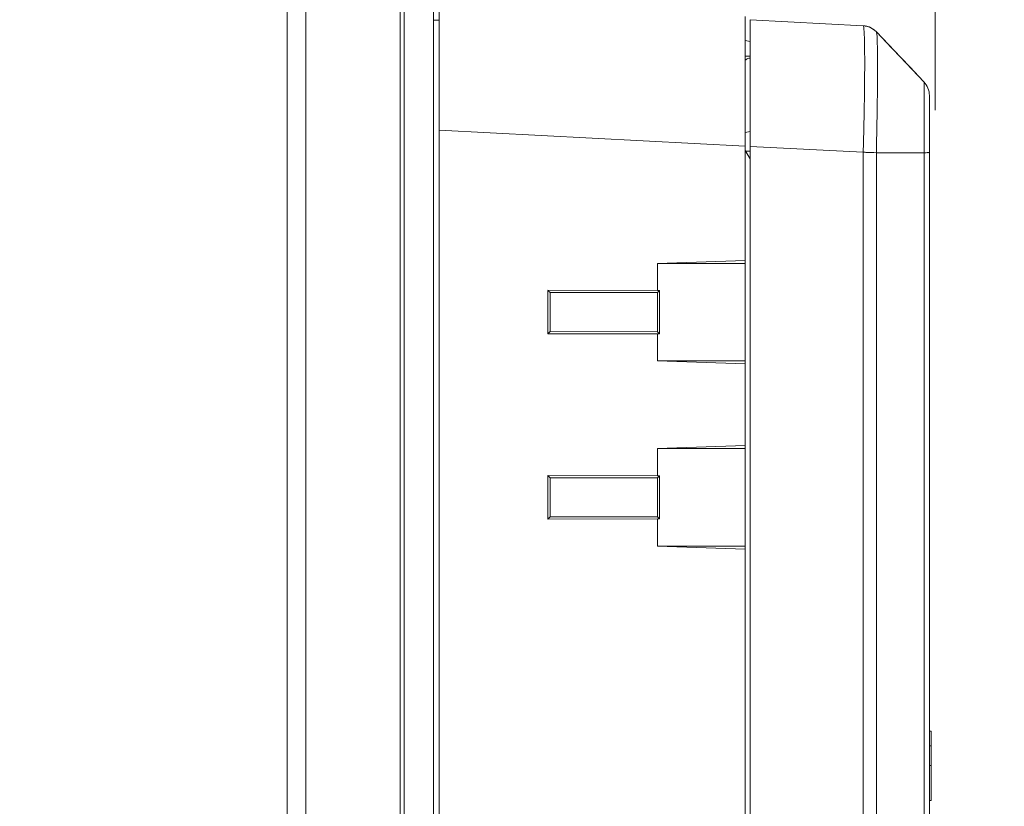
# Model space of a CAD drawing. Header units: centimetres. Extents: x -21 to 21, y -29.7 to 29.7.
# Tile 76 of 93: x 11.3 to 16.4, y -7.4 to -3.4. Entities that reach past the tile are written whole.
import ezdxf

# ---------------------------------------------------------------- set-up
doc = ezdxf.new("R2010")
doc.units = ezdxf.units.CM
doc.header["$MEASUREMENT"] = 0

msp = doc.modelspace()

# ---------------------------------------------------------------- linework, layer by layer
at = {"color": 8, "lineweight": 5}
msp.add_open_spline([(-21.00035, -29.70651), (-21.00035, -29.70651), (20.99965, -29.70651), (20.99965, -29.70651), (20.99965, -29.70651), (20.99965, 29.69349), (20.99965, 29.69349), (20.99965, 29.69349), (-21.00035, 29.69349), (-21.00035, 29.69349), (-21.00035, 29.69349), (-21.00035, -29.70651), (-21.00035, -29.70651)], degree=3, knots=[0, 0, 0, 0, 0.25, 0.25, 0.25, 0.5, 0.5, 0.5, 0.75, 0.75, 0.75, 1, 1, 1, 1], dxfattribs=at)
at = {"color": 8, "lineweight": 0}
msp.add_open_spline([(16.03064, -3.8401), (16.03064, -3.8401), (16.03064, -1.18983), (16.03064, -1.18983)], degree=3, dxfattribs=at)
at = {"lineweight": 5}
for points in [[(13.30563, -17.25592), (13.30563, -17.25592), (13.30563, -2.79807), (13.30563, -2.79807)], [(13.45563, -17.22434), (13.45563, -17.22434), (13.45563, -2.82968), (13.45563, -2.82968)], [(12.70563, -17.15065), (12.70563, -17.15065), (12.70563, -2.90333), (12.70563, -2.90333)], [(13.48563, -17.08434), (13.48563, -17.08434), (13.48563, -2.96968), (13.48563, -2.96968)], [(13.28459, -16.82651), (13.28459, -16.82651), (13.28459, -3.22748), (13.28459, -3.22748)], [(12.8004, -3.25285), (12.8004, -3.25285), (12.8004, -16.80113), (12.8004, -16.80113)], [(13.48563, -3.37968), (13.48563, -3.37968), (13.45563, -3.37968), (13.45563, -3.37968)], [(15.05563, -16.67795), (15.05563, -16.67795), (15.05563, -3.36031), (15.05563, -3.36031)], [(15.08063, -3.37735), (15.08063, -3.37735), (15.08063, -16.67664), (15.08063, -16.67664)], [(15.66122, -3.40778), (15.66122, -3.40778), (15.08063, -3.37735), (15.08063, -3.37735)], [(15.72851, -3.4388), (15.71088, -3.42023), (15.6868, -3.40912), (15.66122, -3.40778)], [(15.69133, -3.41407), (15.69133, -3.41407), (15.66125, -3.40778), (15.66125, -3.40778)], [(15.71722, -3.42849), (15.71722, -3.42849), (15.69133, -3.41407), (15.69133, -3.41407)], [(15.71722, -3.42849), (15.71722, -3.42849), (15.69133, -3.41407), (15.69133, -3.41407)], [(15.72885, -3.43899), (15.72885, -3.43899), (15.71722, -3.42849), (15.71722, -3.42849)], [(15.05563, -3.48365), (15.05563, -3.48365), (15.08063, -3.48806), (15.08063, -3.48806)], [(15.97318, -3.69664), (15.97318, -3.69664), (15.72852, -3.43881), (15.72852, -3.43881)], [(15.05563, -3.56374), (15.05563, -3.56374), (15.08063, -3.56352), (15.08063, -3.56352)], [(15.07494, -3.57436), (15.06793, -3.5746), (15.06156, -3.5785), (15.05815, -3.58463)], [(15.08063, -3.57416), (15.08063, -3.57416), (15.07494, -3.57436), (15.07494, -3.57436)], [(16.00063, -3.76546), (16.00063, -3.73985), (15.99081, -3.71521), (15.97317, -3.69663)], [(16.00063, -16.28852), (16.00063, -16.28852), (16.00063, -3.76547), (16.00063, -3.76547)], [(13.48563, -3.94292), (13.48563, -3.94292), (15.05563, -4.02522), (15.05563, -4.02522)], [(15.05563, -3.95544), (15.05563, -3.95544), (15.08063, -3.94977), (15.08063, -3.94977)], [(15.08063, -4.02647), (15.08063, -4.02647), (15.66122, -4.05689), (15.66122, -4.05689)], [(15.05563, -4.04699), (15.05563, -4.04699), (15.08063, -4.09029), (15.08063, -4.09029)], [(15.05563, -4.05199), (15.05563, -4.05199), (15.08063, -4.05199), (15.08063, -4.05199)], [(15.66122, -15.9971), (15.66122, -15.9971), (15.66122, -4.05689), (15.66122, -4.05689)], [(15.72852, -4.05891), (15.72852, -4.05891), (15.72852, -15.99508), (15.72852, -15.99508)], [(15.97317, -4.05891), (15.97317, -4.05891), (15.72852, -4.05891), (15.72852, -4.05891)], [(15.97317, -15.99508), (15.97317, -15.99508), (15.97317, -4.05891), (15.97317, -4.05891)], [(14.60563, -4.62699), (14.60563, -4.62699), (15.05563, -4.61127), (15.05563, -4.61127)], [(14.60563, -4.62699), (14.60563, -4.62699), (14.60563, -4.76574), (14.60563, -4.76574)], [(15.05563, -4.62699), (15.05563, -4.62699), (14.60563, -4.62699), (14.60563, -4.62699)], [(14.04361, -4.76497), (14.04361, -4.76497), (14.60563, -4.76651), (14.60563, -4.76651)], [(14.04361, -4.76534), (14.04361, -4.76534), (14.05563, -4.77693), (14.05563, -4.77693)], [(14.04361, -4.76574), (14.04361, -4.76574), (14.04361, -4.98825), (14.04361, -4.98825)], [(14.60589, -4.77674), (14.60589, -4.77674), (14.05563, -4.77699), (14.05563, -4.77699)], [(14.05563, -4.77693), (14.05563, -4.77693), (14.05563, -4.97705), (14.05563, -4.97705)], [(14.61611, -4.76652), (14.61261, -4.76652), (14.60913, -4.76614), (14.60563, -4.76614)], [(14.60589, -4.7768), (14.60589, -4.7768), (14.61611, -4.76652), (14.61611, -4.76652)], [(14.60589, -4.97718), (14.60589, -4.97718), (14.60589, -4.7768), (14.60589, -4.7768)], [(14.61611, -4.76652), (14.61611, -4.76652), (14.61611, -4.98747), (14.61611, -4.98747)], [(14.04361, -4.98902), (14.04361, -4.98902), (14.05563, -4.97699), (14.05563, -4.97699)], [(14.60563, -4.98748), (14.60563, -4.98748), (14.04361, -4.98902), (14.04361, -4.98902)], [(14.05563, -4.97699), (14.05563, -4.97699), (14.60589, -4.97725), (14.60589, -4.97725)], [(14.61611, -4.98747), (14.61611, -4.98747), (14.60563, -4.98748), (14.60563, -4.98748)], [(14.60563, -4.98825), (14.60563, -4.98825), (14.60563, -5.12699), (14.60563, -5.12699)], [(14.61611, -4.98747), (14.61611, -4.98747), (14.60589, -4.97718), (14.60589, -4.97718)], [(14.60563, -5.12699), (14.60563, -5.12699), (15.05563, -5.12699), (15.05563, -5.12699)], [(15.05563, -5.14272), (15.05563, -5.14272), (14.60563, -5.12699), (14.60563, -5.12699)], [(14.60563, -5.57699), (14.60563, -5.57699), (15.05563, -5.56127), (15.05563, -5.56127)], [(14.60563, -5.57699), (14.60563, -5.57699), (14.60563, -5.71574), (14.60563, -5.71574)], [(15.05563, -5.57699), (15.05563, -5.57699), (14.60563, -5.57699), (14.60563, -5.57699)], [(14.04361, -5.71497), (14.04361, -5.71497), (14.60563, -5.71651), (14.60563, -5.71651)], [(14.04361, -5.71534), (14.04361, -5.71534), (14.05563, -5.72693), (14.05563, -5.72693)], [(14.04361, -5.71574), (14.04361, -5.71574), (14.04361, -5.93825), (14.04361, -5.93825)], [(14.60589, -5.72674), (14.60589, -5.72674), (14.05563, -5.72699), (14.05563, -5.72699)], [(14.05563, -5.72693), (14.05563, -5.72693), (14.05563, -5.92705), (14.05563, -5.92705)], [(14.61611, -5.71652), (14.61261, -5.71652), (14.60913, -5.71614), (14.60563, -5.71614)], [(14.60589, -5.7268), (14.60589, -5.7268), (14.61611, -5.71652), (14.61611, -5.71652)], [(14.60589, -5.92718), (14.60589, -5.92718), (14.60589, -5.7268), (14.60589, -5.7268)], [(14.61611, -5.71652), (14.61611, -5.71652), (14.61611, -5.93747), (14.61611, -5.93747)], [(14.04361, -5.93902), (14.04361, -5.93902), (14.05563, -5.92699), (14.05563, -5.92699)], [(14.60563, -5.93748), (14.60563, -5.93748), (14.04361, -5.93902), (14.04361, -5.93902)], [(14.05563, -5.92699), (14.05563, -5.92699), (14.60589, -5.92725), (14.60589, -5.92725)], [(14.61611, -5.93747), (14.61611, -5.93747), (14.60563, -5.93748), (14.60563, -5.93748)], [(14.60563, -5.93825), (14.60563, -5.93825), (14.60563, -6.07699), (14.60563, -6.07699)], [(14.61611, -5.93747), (14.61611, -5.93747), (14.60589, -5.92718), (14.60589, -5.92718)], [(14.60563, -6.07699), (14.60563, -6.07699), (15.05563, -6.07699), (15.05563, -6.07699)], [(15.05563, -6.09272), (15.05563, -6.09272), (14.60563, -6.07699), (14.60563, -6.07699)], [(16.00063, -7.02715), (16.00063, -7.02715), (16.01063, -7.02715), (16.01063, -7.02715)], [(16.01063, -7.38215), (16.01063, -7.38215), (16.01063, -7.02723), (16.01063, -7.02723)], [(16.01063, -7.10215), (16.01063, -7.10215), (16.00063, -7.10215), (16.00063, -7.10215)], [(16.01063, -7.20215), (16.01063, -7.20215), (16.00063, -7.20215), (16.00063, -7.20215)], [(16.01063, -7.38215), (16.01063, -7.38215), (16.00063, -7.38215), (16.00063, -7.38215)]]:
    msp.add_open_spline(points, degree=3, dxfattribs=at)
for points, knots in [([(15.66122, -4.05689), (15.66238, -4.01472), (15.66345, -3.97256), (15.6644, -3.93039), (15.6653, -3.88983), (15.6661, -3.84927), (15.66676, -3.80871), (15.66737, -3.77133), (15.66786, -3.73396), (15.66821, -3.69658), (15.66851, -3.66381), (15.6687, -3.63103), (15.6687, -3.59826), (15.6687, -3.584), (15.66867, -3.56974), (15.66858, -3.55548), (15.6685, -3.54283), (15.66839, -3.53018), (15.66821, -3.51753), (15.66806, -3.50661), (15.66787, -3.49568), (15.6676, -3.48476), (15.66738, -3.47567), (15.66712, -3.46659), (15.66676, -3.45749), (15.66648, -3.45031), (15.66614, -3.44312), (15.66569, -3.43599), (15.66537, -3.43082), (15.66499, -3.42568), (15.6644, -3.42044), (15.66404, -3.41723), (15.66359, -3.41397), (15.6629, -3.41101), (15.66271, -3.41022), (15.66251, -3.40945), (15.66208, -3.40861), (15.66188, -3.40821), (15.66162, -3.4078), (15.66123, -3.40778)], [0, 0, 0, 0, 0.0769231, 0.0769231, 0.0769231, 0.1538462, 0.1538462, 0.1538462, 0.2307692, 0.2307692, 0.2307692, 0.3076923, 0.3076923, 0.3076923, 0.3846154, 0.3846154, 0.3846154, 0.4615385, 0.4615385, 0.4615385, 0.5384615, 0.5384615, 0.5384615, 0.6153846, 0.6153846, 0.6153846, 0.6923077, 0.6923077, 0.6923077, 0.7692308, 0.7692308, 0.7692308, 0.8461538, 0.8461538, 0.8461538, 0.9230769, 0.9230769, 0.9230769, 1, 1, 1, 1]), ([(15.72852, -4.05887), (15.72943, -4.01922), (15.73028, -3.97956), (15.73104, -3.9399), (15.73177, -3.90169), (15.73242, -3.86347), (15.73296, -3.82525), (15.73347, -3.78992), (15.73387, -3.75458), (15.73416, -3.71924), (15.73441, -3.6881), (15.73457, -3.65695), (15.73459, -3.6258), (15.7346, -3.60007), (15.73453, -3.57433), (15.73425, -3.5486), (15.73414, -3.53806), (15.73399, -3.52752), (15.7338, -3.51697), (15.73363, -3.5081), (15.73344, -3.49923), (15.73315, -3.49039), (15.73292, -3.48332), (15.73262, -3.47628), (15.73232, -3.46916), (15.73209, -3.46388), (15.73186, -3.45857), (15.73131, -3.45344), (15.73096, -3.45013), (15.73047, -3.44691), (15.73015, -3.44335), (15.73, -3.44176), (15.72989, -3.4401), (15.72885, -3.43899)], [0, 0, 0, 0, 0.0909091, 0.0909091, 0.0909091, 0.1818182, 0.1818182, 0.1818182, 0.2727273, 0.2727273, 0.2727273, 0.3636364, 0.3636364, 0.3636364, 0.4545455, 0.4545455, 0.4545455, 0.5454545, 0.5454545, 0.5454545, 0.6363636, 0.6363636, 0.6363636, 0.7272727, 0.7272727, 0.7272727, 0.8181818, 0.8181818, 0.8181818, 0.9090909, 0.9090909, 0.9090909, 1, 1, 1, 1]), ([(15.96925, -3.69249), (15.96925, -3.69249), (15.90126, -3.62082), (15.90126, -3.62082), (15.90126, -3.62082), (15.80749, -3.52193), (15.80749, -3.52193), (15.80749, -3.52193), (15.72886, -3.439), (15.72886, -3.439)], [0, 0, 0, 0, 0.3333333, 0.3333333, 0.3333333, 0.6666667, 0.6666667, 0.6666667, 1, 1, 1, 1]), ([(15.97317, -4.05893), (15.97329, -4.03545), (15.9734, -4.01197), (15.97349, -3.98849), (15.97358, -3.96589), (15.97366, -3.94329), (15.97372, -3.92069), (15.97378, -3.89986), (15.97383, -3.87904), (15.97387, -3.85821), (15.9739, -3.83994), (15.97391, -3.82166), (15.97392, -3.80339), (15.97392, -3.78836), (15.97391, -3.77334), (15.97387, -3.75832), (15.97385, -3.75222), (15.97382, -3.74612), (15.97381, -3.74), (15.9738, -3.73491), (15.97379, -3.72981), (15.97373, -3.72474), (15.97367, -3.72073), (15.97358, -3.71674), (15.97362, -3.71267), (15.97365, -3.70972), (15.97374, -3.70673), (15.97349, -3.70391), (15.97334, -3.70219), (15.97306, -3.70053), (15.97335, -3.69856), (15.97345, -3.69785), (15.97363, -3.6971), (15.97318, -3.69664)], [0, 0, 0, 0, 0.0909091, 0.0909091, 0.0909091, 0.1818182, 0.1818182, 0.1818182, 0.2727273, 0.2727273, 0.2727273, 0.3636364, 0.3636364, 0.3636364, 0.4545455, 0.4545455, 0.4545455, 0.5454545, 0.5454545, 0.5454545, 0.6363636, 0.6363636, 0.6363636, 0.7272727, 0.7272727, 0.7272727, 0.8181818, 0.8181818, 0.8181818, 0.9090909, 0.9090909, 0.9090909, 1, 1, 1, 1]), ([(15.66122, -4.05689), (15.66747, -4.05702), (15.67371, -4.05716), (15.67996, -4.05729), (15.69615, -4.05764), (15.71235, -4.05792), (15.72851, -4.05888)], [0, 0, 0, 0, 0.5, 0.5, 0.5, 1, 1, 1, 1]), ([(15.97317, -4.05893), (15.97707, -4.05892), (15.98094, -4.05891), (15.98485, -4.05888), (15.98775, -4.05886), (15.99067, -4.05882), (15.99352, -4.05885), (15.99453, -4.05886), (15.99554, -4.05888), (15.99661, -4.05884), (15.99738, -4.05881), (15.99819, -4.05876), (15.99884, -4.05885), (15.99923, -4.0589), (15.99956, -4.05901), (16.00018, -4.05886), (16.00039, -4.0588), (16.00063, -4.05872), (16.00063, -4.05888)], [0, 0, 0, 0, 0.1666667, 0.1666667, 0.1666667, 0.3333333, 0.3333333, 0.3333333, 0.5, 0.5, 0.5, 0.6666667, 0.6666667, 0.6666667, 0.8333333, 0.8333333, 0.8333333, 1, 1, 1, 1])]:
    msp.add_open_spline(points, degree=3, knots=knots, dxfattribs=at)

doc.saveas('drawing.dxf')
